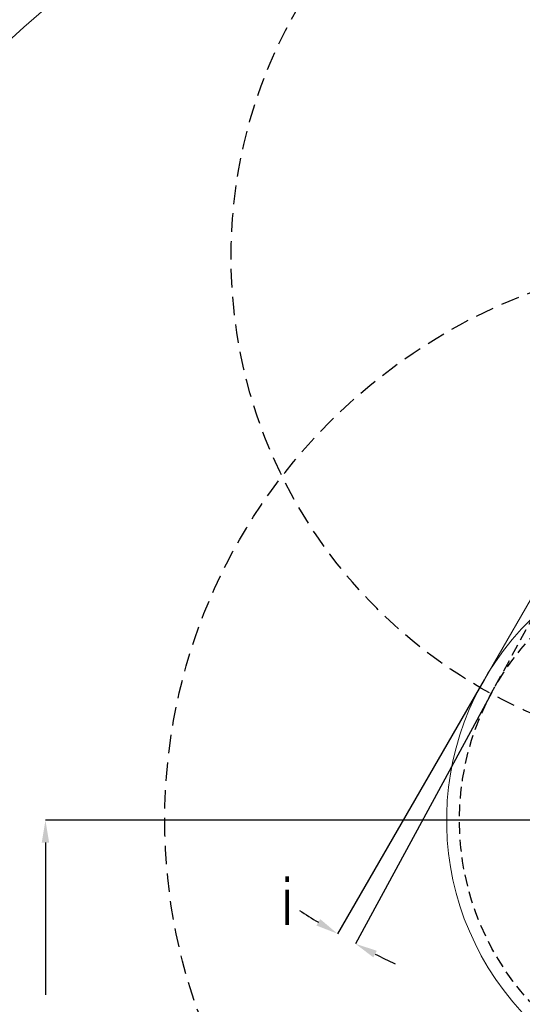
# Model space of a CAD drawing. Header units: millimetres. Extents: x 559 to 1365, y 424 to 1103.
# Tile 51 of 78: x 1088 to 1143, y 927 to 1033. Entities that reach past the tile are written whole.
import ezdxf

# ---------------------------------------------------------------- set-up
doc = ezdxf.new("R2010")
doc.units = ezdxf.units.MM
doc.linetypes.add('ACISOTGL', pattern=[3, 2, -1])
doc.linetypes.add('HIDDEN', pattern=[1.905, 1.27, -0.635])
doc.layers.add('C1角度', color=7, linetype='Continuous')
doc.layers.add('C7线性', color=7, linetype='Continuous')
doc.layers.add('虚线层', color=7, linetype='HIDDEN', lineweight=25)
doc.styles.add('SLDTEXTSTYLE0', font='TXT', dxfattribs={"width": 0.7})

msp = doc.modelspace()

# ---------------------------------------------------------------- linework, layer by layer
at = {"color": 7, "linetype": 'Continuous', "lineweight": 18}
msp.add_line((1164.7511, 1007.0564), (1138.4623, 961.5229), dxfattribs=at)
for radius, start, end in [(123.0653, 318, 222), (114.28, 316.394071, 223.605929), (30.3556, 317, 223)]:
    msp.add_arc((1164.7511, 946.3451), radius, start, end, dxfattribs=at)
at = {"layer": 'C1角度', "color": 7}
for p, q in [((1138.4311, 961.4688), (1122.6392, 934.1165)), ((1139.2629, 960.113), (1124.563, 933.0392))]:
    msp.add_line(p, q, dxfattribs=at)
for start, end in [(236.73454, 238.36727), (243.13273, 244.76546)]:
    msp.add_arc((1164.7511, 1007.0564), 84.2237, start, end, dxfattribs=at)
for points in [[(1120.3732, 935.0025), (1120.783, 935.6896), (1122.6392, 934.1165)], [(1126.8741, 932.2784), (1126.5024, 931.5699), (1124.563, 933.0392)]]:
    msp.add_solid(points, dxfattribs=at)
at = {"layer": 'C7线性', "color": 7}
for p, q in [((1164.6886, 946.3451), (1091.1833, 946.3451)), ((1164.6886, 946.3451), (1091.1833, 946.3451)), ((1091.1833, 943.9451), (1091.1833, 927.5426))]:
    msp.add_line(p, q, dxfattribs=at)
msp.add_solid([(1091.5833, 943.9451), (1090.7833, 943.9451), (1091.1833, 946.3451)], dxfattribs=at)
at = {"layer": '虚线层', "color": 7}
msp.add_line((1164.7511, 1007.0564), (1139.2927, 960.1679), dxfattribs=at)
at = {"layer": '虚线层', "color": 7, "linetype": 'ACISOTGL'}
for centre, radius in [((1164.7511, 1007.0564), 53.5688), ((1164.7511, 946.3451), 60.7112)]:
    msp.add_circle(centre, radius, dxfattribs=at)
at = {"layer": '虚线层', "color": 7}
msp.add_circle((1164.7511, 946.3451), 28.9689, dxfattribs=at)

# ---------------------------------------------------------------- texts
at = {"layer": 'C1角度', "color": 7, "insert": (1116.7048, 940.0402), "char_height": 5, "attachment_point": 1, "style": 'SLDTEXTSTYLE0'}
msp.add_mtext('\\A1;i', dxfattribs=at)

doc.saveas('drawing.dxf')
